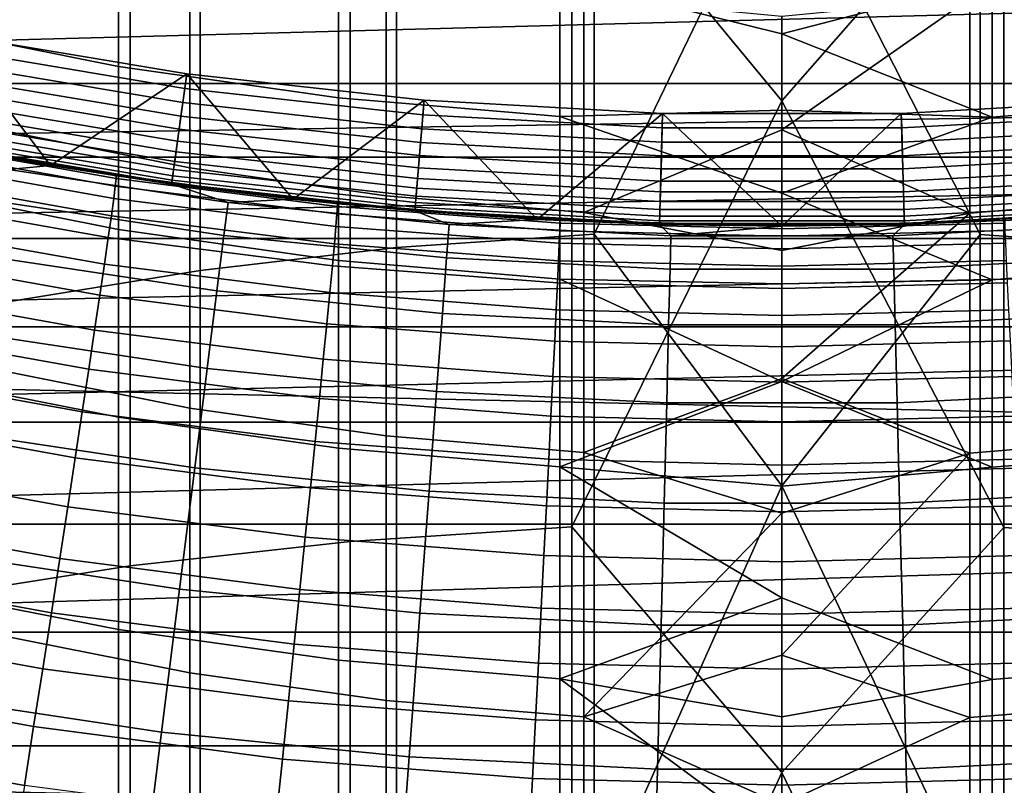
# Model space of a CAD drawing. Header units: metres. Extents: x -28 to 70, y -218 to 28.
# Tile 247 of 256: x -2.06 to 0.6, y -13.51 to -11.44. Entities that reach past the tile are written whole.
import ezdxf

# ---------------------------------------------------------------- set-up
doc = ezdxf.new("R2010")
doc.units = ezdxf.units.M
doc.layers.add('solid_10_261_432_XXX', color=7, linetype='CONTINUOUS')

msp = doc.modelspace()

# ---------------------------------------------------------------- linework, layer by layer
at = {"layer": 'solid_10_261_432_XXX'}
for points in [[(24.776649, -11.93179, -5), (-25.28702, -10.80817, -5), (-25.74646, -9.662806, -5), (25.28702, -10.80817, -5)], [(-0.567694, -10.97533, 451.23291), (0, -11.661574, 452.182007), (0.599433, -10.976754, 451.231842), (0, -9.911194, 449.786377)], [(-0.507145, -10.273358, 448.015076), (-0.507145, -12.021722, 450.463806), (-1.040938, -12.058054, 450.437103), (-1.040938, -10.310411, 447.98938)], [(0, -10.971063, 449.0336), (-0.507145, -12.021722, 450.463806), (-0.507145, -10.273358, 448.015076)], [(0.534932, -10.274653, 448.01416), (0.534932, -12.022992, 450.46286), (0, -10.971063, 449.0336)], [(1.068586, -10.313034, 447.987549), (1.068586, -12.060625, 450.435211), (0.534932, -12.022992, 450.46286), (0.534932, -10.274653, 448.01416)], [(-1.040938, -10.310411, 447.98938), (-1.040938, -12.058054, 450.437103), (-1.571201, -12.119357, 450.392029), (-1.571201, -10.372934, 447.946014)], [(-1.571201, -10.372934, 447.946014), (-1.571201, -12.119357, 450.392029), (-2.096138, -12.205426, 450.328796), (-2.096138, -10.460712, 447.885162)], [(24.216385, -13.031374, -5), (-24.776649, -11.93179, -5), (-25.28702, -10.80817, -5), (24.776649, -11.93179, -5)], [(-1.16592, -11.015276, 451.203552), (-1.16592, -12.851214, 453.630615), (-0.567694, -12.812093, 453.661072), (-0.567694, -10.97533, 451.23291)], [(-0.567694, -10.97533, 451.23291), (-0.567694, -12.812093, 453.661072), (0, -11.661574, 452.182007)], [(0.534932, -12.022992, 450.46286), (0, -12.70085, 451.401062), (-0.507145, -12.021722, 450.463806), (0, -10.971063, 449.0336)], [(0, -11.661574, 452.182007), (0.599433, -12.813487, 453.659973), (0.599433, -10.976754, 451.231842)], [(0.599433, -10.976754, 451.231842), (0.599433, -12.813487, 453.659973), (1.197506, -12.854038, 453.628418), (1.197506, -11.018159, 451.201416)], [(-1.760336, -11.082703, 451.153992), (-1.760336, -12.91725, 453.579224), (-1.16592, -12.851214, 453.630615), (-1.16592, -11.015276, 451.203552)], [(-1.791665, -11.195744, 398.114288), (-1.791665, -11.568774, 400.556549), (-2.379969, -11.451108, 400.576202), (-2.379969, -11.077581, 398.130676)], [(-2.348998, -11.177389, 451.084381), (-2.348998, -13.009983, 453.50705), (-1.760336, -12.91725, 453.579224), (-1.760336, -11.082703, 451.153992)], [(-2.123228, -11.155342, 405.710541), (-2.123228, -11.737698, 408.151062), (-1.598617, -11.842784, 408.124451), (-1.598617, -11.261121, 405.686859)], [(-1.197506, -11.280413, 398.102539), (-1.197506, -11.653088, 400.54248), (-1.791665, -11.568774, 400.556549), (-1.791665, -11.195744, 398.114288)], [(7.092196, -11.251253, 235.5), (-7.092237, -11.251227, 235.5), (-6.479487, -11.614915, 235.5)], [(6.479487, -11.614915, 235.5), (7.092196, -11.251253, 235.5), (-6.479487, -11.614915, 235.5)], [(-1.598617, -11.261121, 405.686859), (-1.598617, -11.842784, 408.124451), (-1.068586, -11.918092, 408.105377), (-1.068586, -11.336926, 405.669861)], [(-0.599433, -11.331311, 398.09549), (-0.599433, -11.703773, 400.534027), (-1.197506, -11.653088, 400.54248), (-1.197506, -11.280413, 398.102539)], [(-0.599433, -11.331311, 398.09549), (0, -11.294808, 397.701202), (0.567694, -11.333061, 398.095245), (0, -11.480904, 399.014374)], [(1.16592, -11.283957, 398.102051), (1.16592, -11.656616, 400.541901), (0.567694, -11.705515, 400.533752), (0.567694, -11.333061, 398.095245)], [(-1.068586, -11.336926, 405.669861), (-1.068586, -11.918092, 408.105377), (-0.534932, -11.963367, 408.093903), (-0.534932, -11.382501, 405.659637)], [(-0.599433, -11.703773, 400.534027), (-0.599433, -11.331311, 398.09549), (0, -11.480904, 399.014374), (0, -11.686437, 400.324615)], [(0.567694, -11.333061, 398.095245), (0.567694, -11.705515, 400.533752), (0, -11.480904, 399.014374)], [(0.507145, -11.384038, 405.659302), (0.507145, -11.964895, 408.093506), (1.040938, -11.921185, 408.104584), (1.040938, -11.34004, 405.669159)], [(-0.534932, -11.382501, 405.659637), (-0.534932, -11.963367, 408.093903), (0, -11.740319, 407.127655), (0, -11.43397, 405.817444)], [(0.507145, -11.384038, 405.659302), (0, -11.43397, 405.817444), (0, -11.740319, 407.127655)], [(0.507145, -11.384038, 405.659302), (0, -11.740319, 407.127655), (0.507145, -11.964895, 408.093506)], [(-1.791665, -11.568774, 400.556549), (-1.791665, -12.008958, 402.98761), (-2.379969, -11.891878, 403.010498), (-2.379969, -11.451108, 400.576202)], [(-1.975086, -11.836341, 194), (-2.300608, -11.7774, 194), (-2.243305, -11.482924, 194)], [(-2.243305, -11.482924, 194), (-2.250521, -11.521414, 193.997437), (-1.612415, -11.627895, 193.997437), (-1.607239, -11.58908, 194)], [(-1.975086, -11.836341, 194), (-2.243305, -11.482924, 194), (-1.607239, -11.58908, 194)], [(0.567694, -11.705515, 400.533752), (0, -11.686437, 400.324615), (0, -11.480904, 399.014374)], [(-2.257907, -11.559225, 193.989761), (-1.617707, -11.666056, 193.989761), (-1.612415, -11.627895, 193.997437), (-2.250521, -11.521414, 193.997437)], [(-2.265038, -11.595729, 193.977127), (-1.622815, -11.702897, 193.977127), (-1.617707, -11.666056, 193.989761), (-2.257907, -11.559225, 193.989761)], [(-1.648235, -11.886267, 194), (-1.975086, -11.836341, 194), (-1.607239, -11.58908, 194)], [(-1.197506, -11.653088, 400.54248), (-1.197506, -12.092852, 402.971222), (-1.791665, -12.008958, 402.98761), (-1.791665, -11.568774, 400.556549)], [(-1.320114, -11.927167, 194), (-1.648235, -11.886267, 194), (-1.607239, -11.58908, 194)], [(-1.607239, -11.58908, 194), (-1.612415, -11.627895, 193.997437), (-0.969412, -11.699062, 193.997437), (-0.966296, -11.660028, 194)], [(-1.320114, -11.927167, 194), (-1.607239, -11.58908, 194), (-0.966296, -11.660028, 194)], [(-6.148077, -11.813584, 235.5), (6.479487, -11.614915, 235.5), (-6.479487, -11.614915, 235.5)], [(-6.148077, -11.813584, 235.5), (6.148069, -11.81359, 235.5), (6.479487, -11.614915, 235.5)], [(-2.271791, -11.630301, 193.959747), (-1.627654, -11.737788, 193.959747), (-1.622815, -11.702897, 193.977127), (-2.265038, -11.595729, 193.977127)], [(-1.941384, -11.841918, 199), (-2.391725, -11.759237, 223.512604), (-2.979412, -11.624247, 223.518753), (-2.579645, -11.719447, 199)], [(-2.27805, -11.662346, 193.937912), (-1.632138, -11.770129, 193.937912), (-1.627654, -11.737788, 193.959747), (-2.271791, -11.630301, 193.959747)], [(-1.617707, -11.666056, 193.989761), (-0.972593, -11.737457, 193.989761), (-0.969412, -11.699062, 193.997437), (-1.612415, -11.627895, 193.997437)], [(-2.283709, -11.691316, 193.911987), (-1.636193, -11.799367, 193.911987), (-1.632138, -11.770129, 193.937912), (-2.27805, -11.662346, 193.937912)], [(-1.622815, -11.702897, 193.977127), (-0.975665, -11.774524, 193.977127), (-0.972593, -11.737457, 193.989761), (-1.617707, -11.666056, 193.989761)], [(-0.991001, -11.959007, 194), (-1.320114, -11.927167, 194), (-0.966296, -11.660028, 194)], [(-0.599433, -11.703773, 400.534027), (-0.599433, -12.143285, 402.961395), (-1.197506, -12.092852, 402.971222), (-1.197506, -11.653088, 400.54248)], [(-0.661022, -11.981779, 194), (-0.991001, -11.959007, 194), (-0.966296, -11.660028, 194)], [(-0.966296, -11.660028, 194), (-0.969412, -11.699062, 193.997437), (-0.323465, -11.7347, 193.997437), (-0.322423, -11.695557, 194)], [(-0.661022, -11.981779, 194), (-0.966296, -11.660028, 194), (-0.322423, -11.695557, 194)], [(-0.567694, -12.812093, 453.661072), (0, -13.475642, 454.529816), (0.599433, -12.813487, 453.659973), (0, -11.661574, 452.182007)], [(0.966296, -11.660028, 194), (0.322423, -11.695557, 194), (0.323465, -11.7347, 193.997437), (0.969412, -11.699062, 193.997437)], [(0.661022, -11.981779, 194), (0.330643, -11.995442, 194), (0.322423, -11.695557, 194), (0.966296, -11.660028, 194)], [(1.16592, -11.656616, 400.541901), (1.16592, -12.096363, 402.970551), (0.567694, -12.145019, 402.96106), (0.567694, -11.705515, 400.533752)], [(-2.28867, -11.716715, 193.882446), (-1.639747, -11.825001, 193.882446), (-1.636193, -11.799367, 193.911987), (-2.283709, -11.691316, 193.911987)], [(-0.972593, -11.737457, 193.989761), (-0.324526, -11.773211, 193.989761), (-0.323465, -11.7347, 193.997437), (-0.969412, -11.699062, 193.997437)], [(-0.330643, -11.995442, 194), (-0.661022, -11.981779, 194), (-0.322423, -11.695557, 194)], [(-0.599433, -11.703773, 400.534027), (0, -11.686437, 400.324615), (0, -11.911364, 401.631683)], [(0, -12, 194), (-0.330643, -11.995442, 194), (-0.322423, -11.695557, 194)], [(0.322423, -11.695557, 194), (-0.322423, -11.695557, 194), (-0.323465, -11.7347, 193.997437), (0.323465, -11.7347, 193.997437)], [(0, -12, 194), (-0.322423, -11.695557, 194), (0.322423, -11.695557, 194)], [(0.567694, -11.705515, 400.533752), (0, -11.911364, 401.631683), (0, -11.686437, 400.324615)], [(0.330643, -11.995442, 194), (0, -12, 194), (0.322423, -11.695557, 194)], [(0.324526, -11.773211, 193.989761), (0.972593, -11.737457, 193.989761), (0.969412, -11.699062, 193.997437), (0.323465, -11.7347, 193.997437)], [(-1.941384, -11.841918, 199), (-2.579645, -11.719447, 199), (-2.300608, -11.7774, 194), (-1.975086, -11.836341, 194)], [(-2.292849, -11.738106, 193.849762), (-1.642741, -11.84659, 193.849762), (-1.639747, -11.825001, 193.882446), (-2.28867, -11.716715, 193.882446)], [(-1.627654, -11.737788, 193.959747), (-0.978574, -11.809628, 193.959747), (-0.975665, -11.774524, 193.977127), (-1.622815, -11.702897, 193.977127)], [(-0.599433, -12.143285, 402.961395), (-0.599433, -11.703773, 400.534027), (0, -11.911364, 401.631683), (0, -12.155634, 402.935272)], [(0.567694, -11.705515, 400.533752), (0.567694, -12.145019, 402.96106), (0, -11.911364, 401.631683)], [(-2.296173, -11.755123, 193.814514), (-1.645123, -11.863764, 193.814514), (-1.642741, -11.84659, 193.849762), (-2.292849, -11.738106, 193.849762)], [(-2.123228, -11.737698, 408.151062), (-2.123228, -12.387079, 410.574585), (-1.598617, -12.491392, 410.545074), (-1.598617, -11.842784, 408.124451)], [(-1.632138, -11.770129, 193.937912), (-0.98127, -11.842168, 193.937912), (-0.978574, -11.809628, 193.959747), (-1.627654, -11.737788, 193.959747)], [(-0.975665, -11.774524, 193.977127), (-0.325551, -11.810391, 193.977127), (-0.324526, -11.773211, 193.989761), (-0.972593, -11.737457, 193.989761)], [(0.507145, -11.964895, 408.093506), (0, -11.740319, 407.127655), (-0.534932, -11.963367, 408.093903), (0, -12.06605, 408.433167)], [(-0.324526, -11.773211, 193.989761), (0.324526, -11.773211, 193.989761), (0.323465, -11.7347, 193.997437), (-0.323465, -11.7347, 193.997437)], [(0.325551, -11.810391, 193.977127), (0.975665, -11.774524, 193.977127), (0.972593, -11.737457, 193.989761), (0.324526, -11.773211, 193.989761)], [(-1.798177, -11.871391, 223.671982), (-1.800305, -11.891672, 223.835403), (-2.394749, -11.786283, 223.839706), (-2.391831, -11.766143, 223.676712)], [(-2.391831, -11.766143, 223.676712), (-2.391725, -11.759237, 223.512604), (-1.798177, -11.864509, 223.507446), (-1.798177, -11.871391, 223.671982)], [(-1.297428, -11.929655, 199), (-1.798177, -11.864509, 223.507446), (-2.391725, -11.759237, 223.512604), (-1.941384, -11.841918, 199)], [(-1.647897, -11.883773, 193.73877), (-2.300045, -11.774949, 193.73877), (-2.300528, -11.777418, 193.699997), (-1.648243, -11.886265, 193.699997)], [(-1.975135, -11.836335, 181), (-1.648243, -11.886265, 181), (-1.648243, -11.886265, 193.699997), (-2.300528, -11.777418, 193.699997)], [(-2.300528, -11.777418, 181), (-1.975135, -11.836335, 181), (-2.300528, -11.777418, 193.699997)], [(-2.088915, -11.846828, 179.490997), (-1.975135, -11.836335, 181), (-2.300528, -11.777418, 181)], [(-2.300045, -11.774949, 193.73877), (-1.647897, -11.883773, 193.73877), (-1.646851, -11.87623, 193.777298), (-2.298585, -11.767475, 193.777298)], [(-2.298585, -11.767475, 193.777298), (-1.646851, -11.87623, 193.777298), (-1.645123, -11.863764, 193.814514), (-2.296173, -11.755123, 193.814514)], [(-1.636193, -11.799367, 193.911987), (-0.983708, -11.871584, 193.911987), (-0.98127, -11.842168, 193.937912), (-1.632138, -11.770129, 193.937912)], [(-0.978574, -11.809628, 193.959747), (-0.326522, -11.845603, 193.959747), (-0.325551, -11.810391, 193.977127), (-0.975665, -11.774524, 193.977127)], [(-0.325551, -11.810391, 193.977127), (0.325551, -11.810391, 193.977127), (0.324526, -11.773211, 193.989761), (-0.324526, -11.773211, 193.989761)], [(0.326522, -11.845603, 193.959747), (0.978574, -11.809628, 193.959747), (0.975665, -11.774524, 193.977127), (0.325551, -11.810391, 193.977127)], [(-1.800305, -11.891672, 223.835403), (-1.804546, -11.925211, 223.996582), (-2.400461, -11.81952, 224.000473), (-2.394749, -11.786283, 223.839706)], [(-1.639747, -11.825001, 193.882446), (-0.985845, -11.897374, 193.882446), (-0.983708, -11.871584, 193.911987), (-1.636193, -11.799367, 193.911987)], [(-6.148077, -11.813584, 235.5), (-5.829079, -12.032954, 235.5), (6.148069, -11.81359, 235.5)], [(-5.829079, -12.032954, 235.5), (5.829064, -12.032966, 235.5), (6.148069, -11.81359, 235.5)], [(-1.804546, -11.925211, 223.996582), (-1.810871, -11.97178, 224.154419), (-2.408927, -11.865627, 224.157898), (-2.400461, -11.81952, 224.000473)], [(-1.642741, -11.84659, 193.849762), (-0.987644, -11.919096, 193.849762), (-0.985845, -11.897374, 193.882446), (-1.639747, -11.825001, 193.882446)], [(-0.98127, -11.842168, 193.937912), (-0.327421, -11.878242, 193.937912), (-0.326522, -11.845603, 193.959747), (-0.978574, -11.809628, 193.959747)], [(-0.326522, -11.845603, 193.959747), (0.326522, -11.845603, 193.959747), (0.325551, -11.810391, 193.977127), (-0.325551, -11.810391, 193.977127)], [(0.327421, -11.878242, 193.937912), (0.98127, -11.842168, 193.937912), (0.978574, -11.809628, 193.959747), (0.326522, -11.845603, 193.959747)], [(-2.104569, -11.935602, 177.966064), (-1.507012, -12.025669, 177.966064), (-1.495803, -11.936225, 179.490997), (-2.088915, -11.846828, 179.490997)], [(-2.088915, -11.846828, 179.490997), (-1.495803, -11.936225, 179.490997), (-1.648243, -11.886265, 181), (-1.975135, -11.836335, 181)], [(-1.941384, -11.841918, 199), (-1.975086, -11.836341, 194), (-1.648235, -11.886267, 194)], [(-1.297428, -11.929655, 199), (-1.941384, -11.841918, 199), (-1.648235, -11.886267, 194), (-1.320114, -11.927167, 194)], [(-1.645123, -11.863764, 193.814514), (-0.989076, -11.936376, 193.814514), (-0.987644, -11.919096, 193.849762), (-1.642741, -11.84659, 193.849762)], [(-1.598617, -11.842784, 408.124451), (-1.598617, -12.491392, 410.545074), (-1.068586, -12.566146, 410.523926), (-1.068586, -11.918092, 408.105377)], [(-0.983708, -11.871584, 193.911987), (-0.328235, -11.907748, 193.911987), (-0.327421, -11.878242, 193.937912), (-0.98127, -11.842168, 193.937912)], [(-0.327421, -11.878242, 193.937912), (0.327421, -11.878242, 193.937912), (0.326522, -11.845603, 193.959747), (-0.326522, -11.845603, 193.959747)], [(0.328235, -11.907748, 193.911987), (0.983708, -11.871584, 193.911987), (0.98127, -11.842168, 193.937912), (0.327421, -11.878242, 193.937912)], [(-1.810871, -11.97178, 224.154419), (-1.819237, -12.03106, 224.307846), (-2.420088, -11.92429, 224.310913), (-2.408927, -11.865627, 224.157898)], [(-1.200168, -11.946686, 223.66835), (-1.201538, -11.967062, 223.832092), (-1.800305, -11.891672, 223.835403), (-1.798177, -11.871391, 223.671982)], [(-0.649667, -11.982401, 199), (-1.200225, -11.939827, 223.503479), (-1.798177, -11.864509, 223.507446), (-1.297428, -11.929655, 199)], [(-1.798177, -11.871391, 223.671982), (-1.798177, -11.864509, 223.507446), (-1.200225, -11.939827, 223.503479), (-1.200168, -11.946686, 223.66835)], [(-0.990744, -11.956507, 193.73877), (-1.647897, -11.883773, 193.73877), (-1.648243, -11.886265, 193.699997), (-0.990952, -11.959014, 193.699997)], [(-1.647897, -11.883773, 193.73877), (-0.990744, -11.956507, 193.73877), (-0.990116, -11.948917, 193.777298), (-1.646851, -11.87623, 193.777298)], [(-1.646851, -11.87623, 193.777298), (-0.990116, -11.948917, 193.777298), (-0.989076, -11.936376, 193.814514), (-1.645123, -11.863764, 193.814514)], [(-0.985845, -11.897374, 193.882446), (-0.328948, -11.933617, 193.882446), (-0.328235, -11.907748, 193.911987), (-0.983708, -11.871584, 193.911987)], [(-0.328235, -11.907748, 193.911987), (0.328235, -11.907748, 193.911987), (0.327421, -11.878242, 193.937912), (-0.327421, -11.878242, 193.937912)], [(0.328948, -11.933617, 193.882446), (0.985845, -11.897374, 193.882446), (0.983708, -11.871584, 193.911987), (0.328235, -11.907748, 193.911987)], [(-1.791665, -12.008958, 402.98761), (-1.791665, -12.515962, 405.40564), (-2.379969, -12.399555, 405.431732), (-2.379969, -11.891878, 403.010498)], [(-1.201538, -11.967062, 223.832092), (-1.204328, -12.000815, 223.993591), (-1.804546, -11.925211, 223.996582), (-1.800305, -11.891672, 223.835403)], [(-1.320099, -11.927168, 181), (-0.990952, -11.959014, 181), (-0.990952, -11.959014, 193.699997), (-1.648243, -11.886265, 193.699997)], [(-1.648243, -11.886265, 181), (-1.320099, -11.927168, 181), (-1.648243, -11.886265, 193.699997)], [(-1.495803, -11.936225, 179.490997), (-1.320099, -11.927168, 181), (-1.648243, -11.886265, 181)], [(-0.987644, -11.919096, 193.849762), (-0.329548, -11.955404, 193.849762), (-0.328948, -11.933617, 193.882446), (-0.985845, -11.897374, 193.882446)], [(-0.328948, -11.933617, 193.882446), (0.328948, -11.933617, 193.882446), (0.328235, -11.907748, 193.911987), (-0.328235, -11.907748, 193.911987)], [(0.567694, -12.145019, 402.96106), (0, -12.155634, 402.935272), (0, -11.911364, 401.631683)], [(0.329548, -11.955404, 193.849762), (0.987644, -11.919096, 193.849762), (0.985845, -11.897374, 193.882446), (0.328948, -11.933617, 193.882446)], [(23.60734, -14.104733, -5), (-24.216385, -13.031374, -5), (-24.776649, -11.93179, -5), (24.216385, -13.031374, -5)], [(-1.819237, -12.03106, 224.307846), (-1.829587, -12.102648, 224.455795), (-2.433869, -11.995107, 224.458481), (-2.420088, -11.92429, 224.310913)], [(-2.130715, -12.083882, 176.445908), (-1.525734, -12.175069, 176.445908), (-1.507012, -12.025669, 177.966064), (-2.104569, -11.935602, 177.966064)], [(-1.204328, -12.000815, 223.993591), (-1.208518, -12.047716, 224.151749), (-1.810871, -11.97178, 224.154419), (-1.804546, -11.925211, 223.996582)], [(-1.507012, -12.025669, 177.966064), (-0.905708, -12.085839, 177.966064), (-0.898972, -11.995947, 179.490997), (-1.495803, -11.936225, 179.490997)], [(-1.495803, -11.936225, 179.490997), (-0.898972, -11.995947, 179.490997), (-0.990952, -11.959014, 181), (-1.320099, -11.927168, 181)], [(-1.297428, -11.929655, 199), (-1.320114, -11.927167, 194), (-0.991001, -11.959007, 194)], [(-0.649667, -11.982401, 199), (-1.297428, -11.929655, 199), (-0.991001, -11.959007, 194), (-0.661022, -11.981779, 194)], [(-1.068586, -11.918092, 408.105377), (-1.068586, -12.566146, 410.523926), (-0.534932, -12.611088, 410.51123), (-0.534932, -11.963367, 408.093903)], [(-0.990116, -11.948917, 193.777298), (-0.330373, -11.985316, 193.777298), (-0.330026, -11.972736, 193.814514), (-0.989076, -11.936376, 193.814514)], [(-0.989076, -11.936376, 193.814514), (-0.330026, -11.972736, 193.814514), (-0.329548, -11.955404, 193.849762), (-0.987644, -11.919096, 193.849762)], [(-0.329548, -11.955404, 193.849762), (0.329548, -11.955404, 193.849762), (0.328948, -11.933617, 193.882446), (-0.328948, -11.933617, 193.882446)], [(0.330026, -11.972736, 193.814514), (0.989076, -11.936376, 193.814514), (0.987644, -11.919096, 193.849762), (0.329548, -11.955404, 193.849762)], [(0.330373, -11.985316, 193.777298), (0.990116, -11.948917, 193.777298), (0.989076, -11.936376, 193.814514), (0.330026, -11.972736, 193.814514)], [(0.507145, -11.964895, 408.093506), (0.507145, -12.612605, 410.510803), (1.040938, -12.569217, 410.523071), (1.040938, -11.921185, 408.104584)], [(-0.599273, -11.991863, 223.666), (-0.59993, -12.012293, 223.829956), (-1.201538, -11.967062, 223.832092), (-1.200168, -11.946686, 223.66835)], [(0, -12, 199), (-0.59933, -11.985024, 223.500916), (-1.200225, -11.939827, 223.503479), (-0.649667, -11.982401, 199)], [(-1.200168, -11.946686, 223.66835), (-1.200225, -11.939827, 223.503479), (-0.59933, -11.985024, 223.500916), (-0.599273, -11.991863, 223.666)], [(-0.330583, -11.992929, 193.73877), (-0.990744, -11.956507, 193.73877), (-0.990952, -11.959014, 193.699997), (-0.330652, -11.995443, 193.699997)], [(-0.661053, -11.981778, 181), (-0.330652, -11.995443, 181), (-0.330652, -11.995443, 193.699997), (-0.990952, -11.959014, 193.699997)], [(-0.990952, -11.959014, 181), (-0.661053, -11.981778, 181), (-0.990952, -11.959014, 193.699997)], [(-0.898972, -11.995947, 179.490997), (-0.661053, -11.981778, 181), (-0.990952, -11.959014, 181)], [(-0.990744, -11.956507, 193.73877), (-0.330583, -11.992929, 193.73877), (-0.330373, -11.985316, 193.777298), (-0.990116, -11.948917, 193.777298)], [(-0.534932, -11.963367, 408.093903), (-0.534932, -12.611088, 410.51123), (0, -12.411089, 409.733704), (0, -12.06605, 408.433167)], [(-0.330026, -11.972736, 193.814514), (0.330026, -11.972736, 193.814514), (0.329548, -11.955404, 193.849762), (-0.329548, -11.955404, 193.849762)], [(0.507145, -11.964895, 408.093506), (0, -12.06605, 408.433167), (0, -12.411089, 409.733704)], [(0.507145, -11.964895, 408.093506), (0, -12.411089, 409.733704), (0.507145, -12.612605, 410.510803)], [(0.330583, -11.992929, 193.73877), (0.990744, -11.956507, 193.73877), (0.990116, -11.948917, 193.777298), (0.330373, -11.985316, 193.777298)], [(0.990744, -11.956507, 193.73877), (0.330583, -11.992929, 193.73877), (0.330652, -11.995443, 193.699997), (0.990952, -11.959014, 193.699997)], [(0.661053, -11.981778, 181), (0.990952, -11.959014, 181), (0.990952, -11.959014, 193.699997), (0.330652, -11.995443, 193.699997)], [(-1.208518, -12.047716, 224.151749), (-1.214079, -12.107443, 224.305466), (-1.819237, -12.03106, 224.307846), (-1.810871, -11.97178, 224.154419)], [(-0.59993, -12.012293, 223.829956), (-0.601299, -12.046173, 223.991653), (-1.204328, -12.000815, 223.993591), (-1.201538, -11.967062, 223.832092)], [(-0.898972, -11.995947, 179.490997), (-0.299906, -12.025845, 179.490997), (-0.330652, -11.995443, 181), (-0.661053, -11.981778, 181)], [(-0.649667, -11.982401, 199), (-0.661022, -11.981779, 194), (-0.330643, -11.995442, 194)], [(0, -12, 199), (-0.649667, -11.982401, 199), (-0.330643, -11.995442, 194), (0, -12, 194)], [(0, -12, 199), (0, -12, 223.5), (-0.59933, -11.985024, 223.500916)], [(-0.599273, -11.991863, 223.666), (-0.59933, -11.985024, 223.500916), (0, -12, 223.5), (0, -12.006831, 223.665161)], [(-0.330583, -11.992929, 193.73877), (0.330583, -11.992929, 193.73877), (0.330373, -11.985316, 193.777298), (-0.330373, -11.985316, 193.777298)], [(-0.330373, -11.985316, 193.777298), (0.330373, -11.985316, 193.777298), (0.330026, -11.972736, 193.814514), (-0.330026, -11.972736, 193.814514)], [(0, -12, 223.5), (0.330643, -11.995442, 194), (0.661022, -11.981779, 194), (0.601736, -11.984903, 223.5009)], [(0, -12.006831, 223.665161), (0, -12, 223.5), (0.601736, -11.984903, 223.5009), (0.601683, -11.991742, 223.665985)], [(0.601683, -11.991742, 223.665985), (0.602346, -12.012172, 223.829941), (0, -12.027277, 223.829193), (0, -12.006831, 223.665161)], [(0.299906, -12.025845, 179.490997), (0.898972, -11.995947, 179.490997), (0.661053, -11.981778, 181), (0.330652, -11.995443, 181)], [(0.330652, -11.995443, 181), (0.661053, -11.981778, 181), (0.330652, -11.995443, 193.699997)], [(-1.829587, -12.102648, 224.455795), (-1.841849, -12.186052, 224.59726), (-2.450176, -12.077595, 224.599594), (-2.433869, -11.995107, 224.458481)], [(-1.197506, -12.092852, 402.971222), (-1.197506, -12.599372, 405.386932), (-1.791665, -12.515962, 405.40564), (-1.791665, -12.008958, 402.98761)], [(-0.601299, -12.046173, 223.991653), (-0.603372, -12.093273, 224.150009), (-1.208518, -12.047716, 224.151749), (-1.204328, -12.000815, 223.993591)], [(-0.905708, -12.085839, 177.966064), (-0.302153, -12.115961, 177.966064), (-0.299906, -12.025845, 179.490997), (-0.898972, -11.995947, 179.490997)], [(0, -12.027277, 223.829193), (0, -12.061199, 223.990967), (-0.601299, -12.046173, 223.991653), (-0.59993, -12.012293, 223.829956)], [(0, -12.006831, 223.665161), (0, -12.027277, 223.829193), (-0.59993, -12.012293, 223.829956), (-0.599273, -11.991863, 223.666)], [(0.330583, -11.992929, 193.73877), (-0.330583, -11.992929, 193.73877), (-0.330652, -11.995443, 193.699997), (0.330652, -11.995443, 193.699997)], [(0, -12, 181), (0.330652, -11.995443, 181), (0.330652, -11.995443, 193.699997), (-0.330652, -11.995443, 193.699997)], [(-0.330652, -11.995443, 181), (0, -12, 181), (-0.330652, -11.995443, 193.699997)], [(-0.299906, -12.025845, 179.490997), (0, -12, 181), (-0.330652, -11.995443, 181)], [(-0.299906, -12.025845, 179.490997), (0.299906, -12.025845, 179.490997), (0.330652, -11.995443, 181), (0, -12, 181)], [(0, -12, 199), (0, -12, 194), (0.330643, -11.995442, 194)], [(0, -12, 199), (0.330643, -11.995442, 194), (0, -12, 223.5)], [(0.602346, -12.012172, 223.829941), (0.603725, -12.046052, 223.991653), (0, -12.061199, 223.990967), (0, -12.027277, 223.829193)], [(0.302153, -12.115961, 177.966064), (0.905708, -12.085839, 177.966064), (0.898972, -11.995947, 179.490997), (0.299906, -12.025845, 179.490997)], [(-5.829079, -12.032954, 235.5), (-5.524199, -12.27197, 235.5), (5.829064, -12.032966, 235.5)], [(-5.524199, -12.27197, 235.5), (5.524181, -12.271985, 235.5), (5.829064, -12.032966, 235.5)], [(-1.214079, -12.107443, 224.305466), (-1.220973, -12.179588, 224.45372), (-1.829587, -12.102648, 224.455795), (-1.819237, -12.03106, 224.307846)], [(-1.525734, -12.175069, 176.445908), (-0.91696, -12.235986, 176.445908), (-0.905708, -12.085839, 177.966064), (-1.507012, -12.025669, 177.966064)], [(-0.507145, -12.021722, 450.463806), (-0.507145, -13.836895, 452.863434), (-1.040938, -13.872478, 452.835754), (-1.040938, -12.058054, 450.437103)], [(0, -12.70085, 451.401062), (-0.507145, -13.836895, 452.863434), (-0.507145, -12.021722, 450.463806)], [(-0.302153, -12.115961, 177.966064), (0.302153, -12.115961, 177.966064), (0.299906, -12.025845, 179.490997), (-0.299906, -12.025845, 179.490997)], [(0.534932, -12.022992, 450.46286), (0.534932, -13.83814, 452.862457), (0, -12.70085, 451.401062)], [(1.068586, -12.060625, 450.435211), (1.068586, -13.874995, 452.833771), (0.534932, -13.83814, 452.862457), (0.534932, -12.022992, 450.46286)], [(-1.040938, -12.058054, 450.437103), (-1.040938, -13.872478, 452.835754), (-1.571201, -13.932516, 452.789001), (-1.571201, -12.119357, 450.392029)], [(-0.603372, -12.093273, 224.150009), (-0.606134, -12.153271, 224.30394), (-1.214079, -12.107443, 224.305466), (-1.208518, -12.047716, 224.151749)], [(0, -12.061199, 223.990967), (0, -12.108365, 224.149399), (-0.603372, -12.093273, 224.150009), (-0.601299, -12.046173, 223.991653)], [(0.603725, -12.046052, 223.991653), (0.605809, -12.093152, 224.150009), (0, -12.108365, 224.149399), (0, -12.061199, 223.990967)], [(-1.841849, -12.186052, 224.59726), (-1.855941, -12.280704, 224.731293), (-2.468897, -12.171189, 224.733276), (-2.450176, -12.077595, 224.599594)], [(-2.167312, -12.291435, 174.932922), (-1.55194, -12.384188, 174.932922), (-1.525734, -12.175069, 176.445908), (-2.130715, -12.083882, 176.445908)], [(-0.599433, -12.143285, 402.961395), (-0.599433, -12.649514, 405.375702), (-1.197506, -12.599372, 405.386932), (-1.197506, -12.092852, 402.971222)], [(-0.91696, -12.235986, 176.445908), (-0.305907, -12.266482, 176.445908), (-0.302153, -12.115961, 177.966064), (-0.905708, -12.085839, 177.966064)], [(0, -12.108365, 224.149399), (0, -12.168453, 224.303391), (-0.606134, -12.153271, 224.30394), (-0.603372, -12.093273, 224.150009)], [(0.605809, -12.093152, 224.150009), (0.608584, -12.153149, 224.30394), (0, -12.168453, 224.303391), (0, -12.108365, 224.149399)], [(0.305907, -12.266482, 176.445908), (0.91696, -12.235986, 176.445908), (0.905708, -12.085839, 177.966064), (0.302153, -12.115961, 177.966064)], [(1.16592, -12.096363, 402.970551), (1.16592, -12.602862, 405.386169), (0.567694, -12.651237, 405.375305), (0.567694, -12.145019, 402.96106)], [(-1.571201, -12.119357, 450.392029), (-1.571201, -13.932516, 452.789001), (-2.096138, -14.016809, 452.723389), (-2.096138, -12.205426, 450.328796)], [(-1.220973, -12.179588, 224.45372), (-1.229153, -12.263659, 224.595474), (-1.841849, -12.186052, 224.59726), (-1.829587, -12.102648, 224.455795)], [(-0.606134, -12.153271, 224.30394), (-0.609566, -12.225756, 224.452377), (-1.220973, -12.179588, 224.45372), (-1.214079, -12.107443, 224.305466)], [(-0.305907, -12.266482, 176.445908), (0.305907, -12.266482, 176.445908), (0.302153, -12.115961, 177.966064), (-0.302153, -12.115961, 177.966064)], [(-0.599433, -12.143285, 402.961395), (0, -12.155634, 402.935272), (0, -12.419194, 404.235077)], [(-0.599433, -12.143285, 402.961395), (0, -12.419194, 404.235077), (-0.599433, -12.649514, 405.375702)], [(0.567694, -12.145019, 402.96106), (0, -12.419194, 404.235077), (0, -12.155634, 402.935272)], [(0.567694, -12.145019, 402.96106), (0.567694, -12.651237, 405.375305), (0, -12.419194, 404.235077)], [(-1.855941, -12.280704, 224.731293), (-1.871766, -12.385958, 224.856964), (-2.489904, -12.275251, 224.858627), (-2.468897, -12.171189, 224.733276)], [(-1.55194, -12.384188, 174.932922), (-0.93271, -12.446151, 174.932922), (-0.91696, -12.235986, 176.445908), (-1.525734, -12.175069, 176.445908)], [(0, -12.168453, 224.303391), (-0.000001, -12.241053, 224.451889), (-0.609566, -12.225756, 224.452377), (-0.606134, -12.153271, 224.30394)], [(0.612032, -12.225633, 224.452377), (-0.000001, -12.241053, 224.451889), (0, -12.168453, 224.303391), (0.608584, -12.153149, 224.30394)], [(-1.229153, -12.263659, 224.595474), (-1.238564, -12.359082, 224.729767), (-1.855941, -12.280704, 224.731293), (-1.841849, -12.186052, 224.59726)], [(-0.609566, -12.225756, 224.452377), (-0.613645, -12.310234, 224.594315), (-1.229153, -12.263659, 224.595474), (-1.220973, -12.179588, 224.45372)], [(-0.000001, -12.241053, 224.451889), (-0.000001, -12.325667, 224.593903), (-0.613645, -12.310234, 224.594315), (-0.609566, -12.225756, 224.452377)], [(0.616129, -12.31011, 224.594315), (-0.000001, -12.325667, 224.593903), (-0.000001, -12.241053, 224.451889), (0.612032, -12.225633, 224.452377)], [(-0.93271, -12.446151, 174.932922), (-0.311161, -12.477171, 174.932922), (-0.305907, -12.266482, 176.445908), (-0.91696, -12.235986, 176.445908)], [(0.311161, -12.477171, 174.932922), (0.93271, -12.446151, 174.932922), (0.91696, -12.235986, 176.445908), (0.305907, -12.266482, 176.445908)], [(-5.524199, -12.27197, 235.5), (-5.234907, -12.5295, 235.5), (5.524181, -12.271985, 235.5)], [(-5.234907, -12.5295, 235.5), (5.234889, -12.529517, 235.5), (5.524181, -12.271985, 235.5)], [(-1.871766, -12.385958, 224.856964), (-1.889216, -12.501093, 224.973404), (-2.513054, -12.389071, 224.974777), (-2.489904, -12.275251, 224.858627)], [(-1.238564, -12.359082, 224.729767), (-1.24914, -12.465204, 224.855682), (-1.871766, -12.385958, 224.856964), (-1.855941, -12.280704, 224.731293)], [(-0.613645, -12.310234, 224.594315), (-0.618342, -12.406127, 224.728775), (-1.238564, -12.359082, 224.729767), (-1.229153, -12.263659, 224.595474)], [(-0.311161, -12.477171, 174.932922), (0.311161, -12.477171, 174.932922), (0.305907, -12.266482, 176.445908), (-0.305907, -12.266482, 176.445908)], [(-2.214302, -12.557932, 173.429489), (-1.585588, -12.652696, 173.429489), (-1.55194, -12.384188, 174.932922), (-2.167312, -12.291435, 174.932922)], [(-0.000001, -12.325667, 224.593903), (-0.000001, -12.421719, 224.728424), (-0.618342, -12.406127, 224.728775), (-0.613645, -12.310234, 224.594315)], [(0.620847, -12.406003, 224.728775), (-0.000001, -12.421719, 224.728424), (-0.000001, -12.325667, 224.593903), (0.616129, -12.31011, 224.594315)], [(-0.618342, -12.406127, 224.728775), (-0.623627, -12.512781, 224.854858), (-1.24914, -12.465204, 224.855682), (-1.238564, -12.359082, 224.729767)], [(-1.889216, -12.501093, 224.973404), (-1.908172, -12.625323, 225.079849), (-2.538188, -12.511868, 225.080933), (-2.513054, -12.389071, 224.974777)], [(-2.123228, -12.387079, 410.574585), (-2.123228, -13.102992, 412.979279), (-1.598617, -13.206452, 412.94693), (-1.598617, -12.491392, 410.545074)], [(-1.24914, -12.465204, 224.855682), (-1.26081, -12.581301, 224.972366), (-1.889216, -12.501093, 224.973404), (-1.871766, -12.385958, 224.856964)], [(-1.585588, -12.652696, 173.429489), (-0.952933, -12.716002, 173.429489), (-0.93271, -12.446151, 174.932922), (-1.55194, -12.384188, 174.932922)], [(-1.791665, -12.515962, 405.40564), (-1.791665, -13.089399, 407.808746), (-2.379969, -12.973756, 407.838043), (-2.379969, -12.399555, 405.431732)], [(-0.000001, -12.421719, 224.728424), (-0.000001, -12.528552, 224.854568), (-0.623627, -12.512781, 224.854858), (-0.618342, -12.406127, 224.728775)], [(0.507145, -12.612605, 410.510803), (0, -12.411089, 409.733704), (-0.534932, -12.611088, 410.51123), (0, -12.775363, 411.028992)], [(0.626153, -12.512655, 224.854858), (-0.000001, -12.528552, 224.854568), (-0.000001, -12.421719, 224.728424), (0.620847, -12.406003, 224.728775)], [(-0.599433, -12.649514, 405.375702), (0, -12.419194, 404.235077), (0, -12.701986, 405.530853)], [(0.567694, -12.651237, 405.375305), (0, -12.701986, 405.530853), (0, -12.419194, 404.235077)], [(-0.623627, -12.512781, 224.854858), (-0.629462, -12.629466, 224.971695), (-1.26081, -12.581301, 224.972366), (-1.24914, -12.465204, 224.855682)], [(-0.952933, -12.716002, 173.429489), (-0.317908, -12.747695, 173.429489), (-0.311161, -12.477171, 174.932922), (-0.93271, -12.446151, 174.932922)], [(0.317908, -12.747695, 173.429489), (0.952933, -12.716002, 173.429489), (0.93271, -12.446151, 174.932922), (0.311161, -12.477171, 174.932922)], [(-1.598617, -12.491392, 410.545074), (-1.598617, -13.206452, 412.94693), (-1.068586, -13.280596, 412.923737), (-1.068586, -12.566146, 410.523926)], [(-0.317908, -12.747695, 173.429489), (0.317908, -12.747695, 173.429489), (0.311161, -12.477171, 174.932922), (-0.311161, -12.477171, 174.932922)], [(-1.908172, -12.625323, 225.079849), (-1.928503, -12.757801, 225.175537), (-2.565135, -12.642807, 225.176376), (-2.538188, -12.511868, 225.080933)], [(-1.26081, -12.581301, 224.972366), (-1.273495, -12.706579, 225.07901), (-1.908172, -12.625323, 225.079849), (-1.889216, -12.501093, 224.973404)], [(-1.197506, -12.599372, 405.386932), (-1.197506, -13.172262, 407.787781), (-1.791665, -13.089399, 407.808746), (-1.791665, -12.515962, 405.40564)], [(-0.000001, -12.528552, 224.854568), (-0.000001, -12.645437, 224.971451), (-0.629462, -12.629466, 224.971695), (-0.623627, -12.512781, 224.854858)], [(0.632011, -12.62934, 224.971695), (-0.000001, -12.645437, 224.971451), (-0.000001, -12.528552, 224.854568), (0.626153, -12.512655, 224.854858)], [(-5.234907, -12.5295, 235.5), (-4.962301, -12.804544, 235.5), (5.234889, -12.529517, 235.5)], [(-4.962301, -12.804544, 235.5), (4.962282, -12.804565, 235.5), (5.234889, -12.529517, 235.5)], [(-2.271613, -12.882956, 171.937958), (-1.626626, -12.980171, 171.937958), (-1.585588, -12.652696, 173.429489), (-2.214302, -12.557932, 173.429489)], [(-1.068586, -12.566146, 410.523926), (-1.068586, -13.280596, 412.923737), (-0.534932, -13.325171, 412.90979), (-0.534932, -12.611088, 410.51123)], [(0.507145, -12.612605, 410.510803), (0.507145, -13.326675, 412.909332), (1.040938, -13.283641, 412.922791), (1.040938, -12.569217, 410.523071)], [(-0.629462, -12.629466, 224.971695), (-0.635808, -12.755386, 225.078476), (-1.273495, -12.706579, 225.07901), (-1.26081, -12.581301, 224.972366)], [(-0.599433, -12.649514, 405.375702), (-0.599433, -13.222075, 407.775146), (-1.197506, -13.172262, 407.787781), (-1.197506, -12.599372, 405.386932)], [(1.16592, -12.602862, 405.386169), (1.16592, -13.175731, 407.786896), (0.567694, -13.223788, 407.774719), (0.567694, -12.651237, 405.375305)], [(-1.273495, -12.706579, 225.07901), (-1.287107, -12.840183, 225.174896), (-1.928503, -12.757801, 225.175537), (-1.908172, -12.625323, 225.079849)], [(-0.000001, -12.645437, 224.971451), (-0.000001, -12.771575, 225.078278), (-0.635808, -12.755386, 225.078476), (-0.629462, -12.629466, 224.971695)], [(-0.534932, -12.611088, 410.51123), (-0.534932, -13.325171, 412.90979), (0, -12.775363, 411.028992)], [(0.638382, -12.75526, 225.078476), (-0.000001, -12.771575, 225.078278), (-0.000001, -12.645437, 224.971451), (0.632011, -12.62934, 224.971695)], [(0.507145, -12.612605, 410.510803), (0, -12.775363, 411.028992), (0, -13.158791, 412.318756)], [(0.507145, -12.612605, 410.510803), (0, -13.158791, 412.318756), (0.507145, -13.326675, 412.909332)], [(-1.928503, -12.757801, 225.175537), (-1.950072, -12.897621, 225.259842), (-2.593711, -12.780991, 225.260468), (-2.565135, -12.642807, 225.176376)], [(-1.626626, -12.980171, 171.937958), (-0.977596, -13.045116, 171.937958), (-0.952933, -12.716002, 173.429489), (-1.585588, -12.652696, 173.429489)], [(-0.599433, -12.649514, 405.375702), (0, -12.701986, 405.530853), (0, -13.003949, 406.822296)], [(-0.599433, -12.649514, 405.375702), (0, -13.003949, 406.822296), (-0.599433, -13.222075, 407.775146)], [(0.567694, -12.651237, 405.375305), (0.567694, -13.223788, 407.774719), (0, -13.003949, 406.822296), (0, -12.701986, 405.530853)], [(-0.635808, -12.755386, 225.078476), (-0.642621, -12.889682, 225.174484), (-1.287107, -12.840183, 225.174896), (-1.273495, -12.706579, 225.07901)], [(0.534932, -13.83814, 452.862457), (0, -14.493576, 453.721222), (-0.507145, -13.836895, 452.863434), (0, -12.70085, 451.401062)], [(-0.977596, -13.045116, 171.937958), (-0.326136, -13.07763, 171.937958), (-0.317908, -12.747695, 173.429489), (-0.952933, -12.716002, 173.429489)], [(0.326136, -13.07763, 171.937958), (0.977596, -13.045116, 171.937958), (0.952933, -12.716002, 173.429489), (0.317908, -12.747695, 173.429489)], [(-1.287107, -12.840183, 225.174896), (-1.301553, -12.9812, 225.259369), (-1.950072, -12.897621, 225.259842), (-1.928503, -12.757801, 225.175537)], [(-0.000001, -12.771575, 225.078278), (-0.000001, -12.906104, 225.174332), (-0.642621, -12.889682, 225.174484), (-0.635808, -12.755386, 225.078476)], [(-0.326136, -13.07763, 171.937958), (0.326136, -13.07763, 171.937958), (0.317908, -12.747695, 173.429489), (-0.317908, -12.747695, 173.429489)], [(0.645222, -12.889553, 225.174484), (-0.000001, -12.906104, 225.174332), (-0.000001, -12.771575, 225.078278), (0.638382, -12.75526, 225.078476)], [(-1.950072, -12.897621, 225.259842), (-1.972731, -13.043828, 225.332169), (-2.623721, -12.925476, 225.332611), (-2.593711, -12.780991, 225.260468)], [(-0.534932, -13.325171, 412.90979), (0, -13.158791, 412.318756), (0, -12.775363, 411.028992)], [(-4.962301, -12.804544, 235.5), (-4.707294, -13.096199, 235.5), (4.962282, -12.804565, 235.5)], [(-4.707294, -13.096199, 235.5), (4.707274, -13.096223, 235.5), (4.962282, -12.804565, 235.5)], [(-1.16592, -12.851214, 453.630615), (-1.16592, -14.753333, 456.006195), (-0.567694, -14.715065, 456.03772), (-0.567694, -12.812093, 453.661072)], [(-0.567694, -12.812093, 453.661072), (-0.567694, -14.715065, 456.03772), (0, -13.475642, 454.529816)], [(0, -13.475642, 454.529816), (0.599433, -14.716429, 456.036591), (0.599433, -12.813487, 453.659973)], [(0.599433, -12.813487, 453.659973), (0.599433, -14.716429, 456.036591), (1.197506, -14.756094, 456.003906), (1.197506, -12.854038, 453.628418)], [(-0.642621, -12.889682, 225.174484), (-0.649856, -13.031434, 225.259064), (-1.301553, -12.9812, 225.259369), (-1.287107, -12.840183, 225.174896)], [(-1.760336, -12.91725, 453.579224), (-1.760336, -14.817926, 455.953003), (-1.16592, -14.753333, 456.006195), (-1.16592, -12.851214, 453.630615)], [(-2.339152, -13.265992, 170.460709), (-1.674989, -13.366098, 170.460709), (-1.626626, -12.980171, 171.937958), (-2.271613, -12.882956, 171.937958)], [(-0.000001, -12.906104, 225.174332), (-0.000001, -13.048105, 225.258942), (-0.649856, -13.031434, 225.259064), (-0.642621, -12.889682, 225.174484)], [(0.652484, -13.031304, 225.259064), (-0.000001, -13.048105, 225.258942), (-0.000001, -12.906104, 225.174332), (0.645222, -12.889553, 225.174484)], [(-2.348998, -13.009983, 453.50705), (-2.348998, -14.908636, 455.878296), (-1.760336, -14.817926, 455.953003), (-1.760336, -12.91725, 453.579224)], [(-1.301553, -12.9812, 225.259369), (-1.316734, -13.128667, 225.331833), (-1.972731, -13.043828, 225.332169), (-1.950072, -12.897621, 225.259842)], [(-1.972731, -13.043828, 225.332169), (-1.996325, -13.195422, 225.392044), (-2.654959, -13.075277, 225.392319), (-2.623721, -12.925476, 225.332611)], [(-1.791665, -13.089399, 407.808746), (-1.791665, -13.728835, 410.19516), (-2.379969, -13.614043, 410.227631), (-2.379969, -12.973756, 407.838043)], [(-1.674989, -13.366098, 170.460709), (-1.006662, -13.432975, 170.460709), (-0.977596, -13.045116, 171.937958), (-1.626626, -12.980171, 171.937958)], [(-0.649856, -13.031434, 225.259064), (-0.657462, -13.179676, 225.331619), (-1.316734, -13.128667, 225.331833), (-1.301553, -12.9812, 225.259369)], [(-0.599433, -13.222075, 407.775146), (0, -13.003949, 406.822296), (0.567694, -13.223788, 407.774719), (0, -13.325016, 408.109131)], [(22.95075, -15.149687, -5), (-23.60734, -14.104733, -5), (-24.216385, -13.031374, -5), (23.60734, -14.104733, -5)], [(-1.316734, -13.128667, 225.331833), (-1.332548, -13.281575, 225.391815), (-1.996325, -13.195422, 225.392044), (-1.972731, -13.043828, 225.332169)], [(-1.006662, -13.432975, 170.460709), (-0.335832, -13.466455, 170.460709), (-0.326136, -13.07763, 171.937958), (-0.977596, -13.045116, 171.937958)], [(-0.000001, -13.048105, 225.258942), (0, -13.196609, 225.331543), (-0.657462, -13.179676, 225.331619), (-0.649856, -13.031434, 225.259064)], [(0.660118, -13.179544, 225.331619), (0, -13.196609, 225.331543), (-0.000001, -13.048105, 225.258942), (0.652484, -13.031304, 225.259064)], [(0.335832, -13.466455, 170.460709), (1.006662, -13.432975, 170.460709), (0.977596, -13.045116, 171.937958), (0.326136, -13.07763, 171.937958)], [(-1.996325, -13.195422, 225.392044), (-2.020693, -13.351369, 225.439026), (-2.687212, -13.229369, 225.439178), (-2.654959, -13.075277, 225.392319)], [(-0.335832, -13.466455, 170.460709), (0.335832, -13.466455, 170.460709), (0.326136, -13.07763, 171.937958), (-0.326136, -13.07763, 171.937958)], [(-4.707294, -13.096199, 235.5), (-4.470947, -13.403283, 235.5), (4.47093, -13.403308, 235.5), (4.707274, -13.096223, 235.5)], [(-2.123228, -13.102992, 412.979279), (-2.123228, -13.884893, 415.363342), (-1.598617, -13.987423, 415.328156), (-1.598617, -13.206452, 412.94693)], [(-1.197506, -13.172262, 407.787781), (-1.197506, -13.811089, 410.171906), (-1.791665, -13.728835, 410.19516), (-1.791665, -13.089399, 407.808746)], [(-0.657462, -13.179676, 225.331619), (-0.665387, -13.333393, 225.391678), (-1.332548, -13.281575, 225.391815), (-1.316734, -13.128667, 225.331833)], [(0.507145, -13.326675, 412.909332), (0, -13.158791, 412.318756), (-0.534932, -13.325171, 412.90979), (0, -13.561288, 413.602692)], [(-0.599433, -13.222075, 407.775146), (-0.599433, -13.860536, 410.157928), (-1.197506, -13.811089, 410.171906), (-1.197506, -13.172262, 407.787781)], [(0, -13.196609, 225.331543), (0, -13.350601, 225.391632), (-0.665387, -13.333393, 225.391678), (-0.657462, -13.179676, 225.331619)], [(0.668073, -13.333261, 225.391678), (0, -13.350601, 225.391632), (0, -13.196609, 225.331543), (0.660118, -13.179544, 225.331619)], [(1.16592, -13.175731, 407.786896), (1.16592, -13.814531, 410.170929), (0.567694, -13.862236, 410.15744), (0.567694, -13.223788, 407.774719)], [(-1.332548, -13.281575, 225.391815), (-1.348886, -13.438882, 225.438904), (-2.020693, -13.351369, 225.439026), (-1.996325, -13.195422, 225.392044)], [(-1.598617, -13.206452, 412.94693), (-1.598617, -13.987423, 415.328156), (-1.068586, -14.060899, 415.302917), (-1.068586, -13.280596, 412.923737)], [(-2.020693, -13.351369, 225.439026), (-2.045669, -13.510602, 225.472824), (-2.72026, -13.386699, 225.4729), (-2.687212, -13.229369, 225.439178)], [(-0.599433, -13.222075, 407.775146), (0, -13.325016, 408.109131), (0, -13.665115, 409.391052)], [(-0.599433, -13.222075, 407.775146), (0, -13.665115, 409.391052), (-0.599433, -13.860536, 410.157928)], [(0.567694, -13.223788, 407.774719), (0.567694, -13.862236, 410.15744), (0, -13.665115, 409.391052), (0, -13.325016, 408.109131)], [(-2.416815, -13.70644, 169.000046), (-1.730601, -13.80987, 169.000046), (-1.674989, -13.366098, 170.460709), (-2.339152, -13.265992, 170.460709)], [(-0.665387, -13.333393, 225.391678), (-0.673578, -13.491537, 225.438828), (-1.348886, -13.438882, 225.438904), (-1.332548, -13.281575, 225.391815)], [(-1.068586, -13.280596, 412.923737), (-1.068586, -14.060899, 415.302917), (-0.534932, -14.105073, 415.287781), (-0.534932, -13.325171, 412.90979)], [(0.507145, -13.326675, 412.909332), (0.507145, -14.106564, 415.287262), (1.040938, -14.063917, 415.30188), (1.040938, -13.283641, 412.922791)], [(0, -13.350601, 225.391632), (0, -13.509029, 225.438797), (-0.673578, -13.491537, 225.438828), (-0.665387, -13.333393, 225.391678)], [(-0.534932, -13.325171, 412.90979), (-0.534932, -14.105073, 415.287781), (0, -13.561288, 413.602692)], [(0.507145, -14.106564, 415.287262), (0.507145, -13.326675, 412.909332), (0, -13.561288, 413.602692), (0, -13.982767, 414.880493)], [(0.676294, -13.491404, 225.438828), (0, -13.509029, 225.438797), (0, -13.350601, 225.391632), (0.668073, -13.333261, 225.391678)], [(-1.348886, -13.438882, 225.438904), (-1.365636, -13.599512, 225.472763), (-2.045669, -13.510602, 225.472824), (-2.020693, -13.351369, 225.439026)], [(-1.730601, -13.80987, 169.000046), (-1.040085, -13.878966, 169.000046), (-1.006662, -13.432975, 170.460709), (-1.674989, -13.366098, 170.460709)], [(-2.045669, -13.510602, 225.472824), (-2.071081, -13.672035, 225.493195), (-2.753877, -13.546193, 225.49321), (-2.72026, -13.386699, 225.4729)], [(-4.470947, -13.403283, 235.5), (-4.254304, -13.724441, 235.5), (4.254287, -13.724467, 235.5), (4.47093, -13.403308, 235.5)], [(-0.673578, -13.491537, 225.438828), (-0.681978, -13.653027, 225.472733), (-1.365636, -13.599512, 225.472763), (-1.348886, -13.438882, 225.438904)], [(-1.040085, -13.878966, 169.000046), (-0.346982, -13.913558, 169.000046), (-0.335832, -13.466455, 170.460709), (-1.006662, -13.432975, 170.460709)], [(0.346982, -13.913558, 169.000046), (1.040085, -13.878966, 169.000046), (1.006662, -13.432975, 170.460709), (0.335832, -13.466455, 170.460709)], [(-0.567694, -14.715065, 456.03772), (0, -15.352089, 456.828033), (0.599433, -14.716429, 456.036591), (0, -13.475642, 454.529816)], [(-0.346982, -13.913558, 169.000046), (0.346982, -13.913558, 169.000046), (0.335832, -13.466455, 170.460709), (-0.335832, -13.466455, 170.460709)], [(0, -13.509029, 225.438797), (0, -13.670811, 225.472717), (-0.681978, -13.653027, 225.472733), (-0.673578, -13.491537, 225.438828)], [(0.684725, -13.652892, 225.472733), (0, -13.670811, 225.472717), (0, -13.509029, 225.438797), (0.676294, -13.491404, 225.438828)]]:
    msp.add_3dface(points, dxfattribs=at)

doc.saveas('drawing.dxf')
